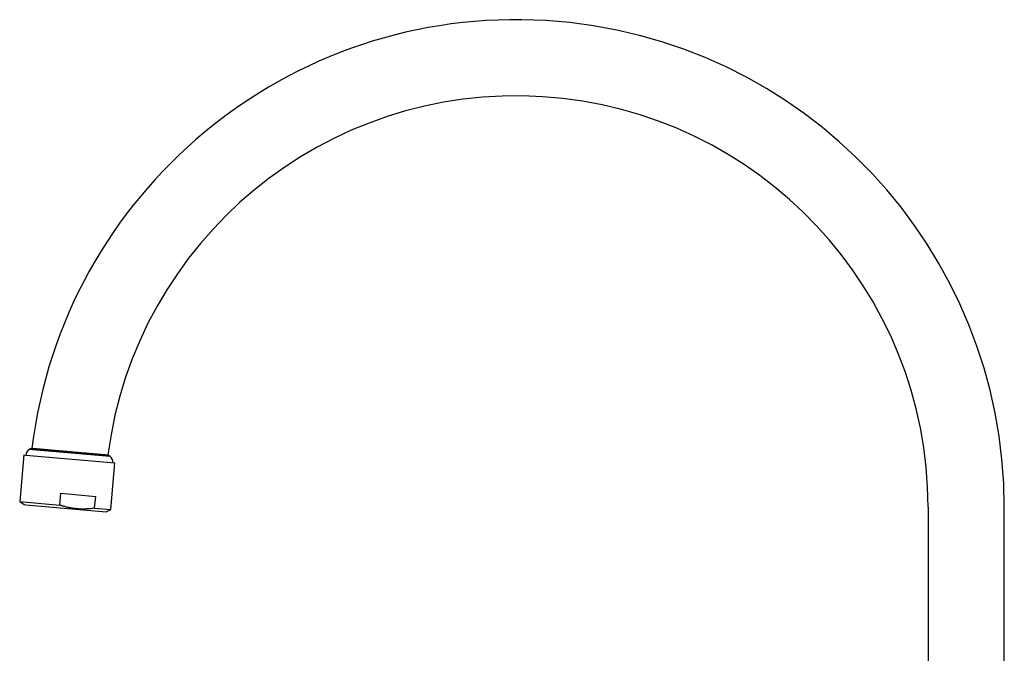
# Model space of a CAD drawing. Header units: millimetres. Extents: x 8 to 776, y 12 to 810.
# Tile 15 of 25: x 30 to 288, y 644 to 810. Entities that reach past the tile are written whole.
import ezdxf

# ---------------------------------------------------------------- set-up
doc = ezdxf.new("R2010")
doc.units = ezdxf.units.MM

msp = doc.modelspace()

# ---------------------------------------------------------------- linework, layer by layer
at = {"color": 7, "linetype": 'Continuous', "lineweight": 30}
for p, q in [((33.36, 697.56), (32.78, 697.32)), ((34.04, 697.5), (53.29, 695.82)), ((31.2, 695.83), (30.13, 683.57)), ((31.2, 695.83), (31.7, 695.79)), ((31.7, 695.79), (55.11, 693.74)), ((32.78, 697.32), (33.49, 697.25)), ((33.49, 697.25), (53.82, 695.47)), ((53.82, 695.47), (53.29, 695.82)), ((54.04, 681.48), (55.11, 693.74)), ((40.64, 682.65), (40.91, 685.75)), ((40.91, 685.75), (50.06, 684.94)), ((49.79, 681.85), (50.06, 684.94)), ((30.13, 683.57), (31.27, 682.77)), ((30.13, 683.57), (40.64, 682.65)), ((31.27, 682.77), (31.71, 682.74)), ((31.71, 682.74), (52.78, 680.89)), ((49.79, 681.85), (54.04, 681.48)), ((268.4, 682.07), (268.4, 570.08)), ((288.4, 570.08), (288.4, 682.07)), ((52.78, 680.89), (54.04, 681.48))]:
    msp.add_line(p, q, dxfattribs=at)
for centre, radius, start, end in [((160.4, 682.07), 128, 0, 173.049), ((160.4, 682.07), 108, 0, 172.6875), ((33.69, 695.53), 2, 117.0656, 172.7728), ((52.61, 693.88), 2, 357.2272, 52.9344)]:
    msp.add_arc(centre, radius, start, end, dxfattribs=at)
for points, knots in [([(33.34, 697.57), (33.34, 697.57), (33.34, 697.57), (33.36, 697.56), (33.39, 697.56), (33.43, 697.56), (33.47, 697.55), (33.53, 697.55), (33.59, 697.54), (33.68, 697.54), (33.78, 697.53), (33.9, 697.52), (34.02, 697.51), (34.15, 697.5), (34.28, 697.48), (34.42, 697.47), (34.57, 697.46), (34.72, 697.45), (34.88, 697.43), (35.07, 697.41), (35.29, 697.4), (35.51, 697.38), (35.74, 697.36), (35.96, 697.34), (36.19, 697.32), (36.42, 697.3), (36.65, 697.28), (36.88, 697.26), (37.12, 697.23), (37.39, 697.21), (37.7, 697.18), (38.01, 697.16), (38.31, 697.13), (38.61, 697.1), (38.9, 697.08), (39.19, 697.05), (39.48, 697.03), (39.76, 697), (40.06, 696.98), (40.38, 696.95), (40.74, 696.92), (41.1, 696.89), (41.45, 696.86), (41.78, 696.83), (42.1, 696.8), (42.43, 696.77), (42.74, 696.74), (43.04, 696.72), (43.36, 696.69), (43.71, 696.66), (44.08, 696.63), (44.45, 696.59), (44.8, 696.56), (45.13, 696.53), (45.45, 696.51), (45.76, 696.48), (46.07, 696.45), (46.36, 696.43), (46.62, 696.4), (46.87, 696.38), (47.1, 696.36), (47.35, 696.34), (47.6, 696.32), (47.84, 696.3), (48.09, 696.28), (48.34, 696.25), (48.6, 696.23), (48.85, 696.21), (49.09, 696.19), (49.33, 696.17), (49.58, 696.14), (49.85, 696.12), (50.12, 696.1), (50.39, 696.07), (50.63, 696.05), (50.86, 696.03), (51.07, 696.01), (51.27, 696), (51.45, 695.98), (51.62, 695.97), (51.79, 695.95), (51.97, 695.94), (52.15, 695.92), (52.31, 695.91), (52.46, 695.89), (52.59, 695.88), (52.7, 695.87), (52.81, 695.86), (52.9, 695.85), (52.98, 695.85), (53.05, 695.84), (53.12, 695.84), (53.18, 695.83), (53.22, 695.83), (53.26, 695.82), (53.27, 695.82), (53.28, 695.82), (53.28, 695.82), (53.28, 695.82)], [0, 0, 0, 0, 0.011468, 0.021761, 0.032055, 0.042392, 0.052729, 0.062065, 0.071408, 0.083215, 0.095021, 0.106894, 0.118766, 0.129058, 0.13935, 0.149686, 0.160022, 0.169356, 0.178698, 0.190508, 0.202317, 0.214192, 0.226067, 0.236361, 0.246656, 0.256993, 0.267331, 0.276668, 0.286012, 0.297827, 0.309642, 0.321523, 0.333404, 0.343704, 0.354003, 0.364346, 0.374689, 0.38403, 0.393379, 0.405202, 0.417024, 0.428912, 0.4408, 0.451106, 0.461412, 0.471761, 0.48211, 0.491457, 0.500812, 0.512639, 0.524467, 0.536361, 0.548254, 0.558565, 0.568876, 0.57923, 0.589585, 0.598936, 0.608295, 0.616168, 0.624046, 0.632796, 0.641546, 0.650322, 0.659098, 0.668577, 0.678056, 0.687568, 0.69708, 0.706433, 0.715793, 0.727618, 0.739443, 0.751334, 0.763225, 0.773534, 0.783842, 0.794195, 0.804547, 0.813896, 0.823254, 0.83507, 0.846887, 0.85877, 0.870652, 0.880954, 0.891255, 0.9016, 0.911945, 0.921288, 0.930639, 0.942447, 0.954256, 0.96613, 0.978004, 0.988298, 0.998591, 1, 1, 1, 1]), ([(49.79, 681.85), (49.69, 681.83), (49.44, 681.8), (49.02, 681.74), (48.55, 681.69), (48.07, 681.65), (47.59, 681.63), (47.12, 681.61), (46.63, 681.61), (46.15, 681.61), (45.66, 681.64), (45.18, 681.67), (44.69, 681.72), (44.21, 681.78), (43.75, 681.85), (43.33, 681.93), (42.94, 682.01), (42.56, 682.1), (42.17, 682.19), (41.78, 682.3), (41.4, 682.41), (41.02, 682.52), (40.76, 682.61), (40.64, 682.65)], [0, 0, 0, 0, 0.032291, 0.083636, 0.134986, 0.18633, 0.237902, 0.289481, 0.341052, 0.393452, 0.445861, 0.498261, 0.550992, 0.603733, 0.656465, 0.699249, 0.742034, 0.784887, 0.82774, 0.870779, 0.913818, 0.956909, 1, 1, 1, 1])]:
    msp.add_open_spline(points, degree=3, knots=knots, dxfattribs=at)

doc.saveas('drawing.dxf')
